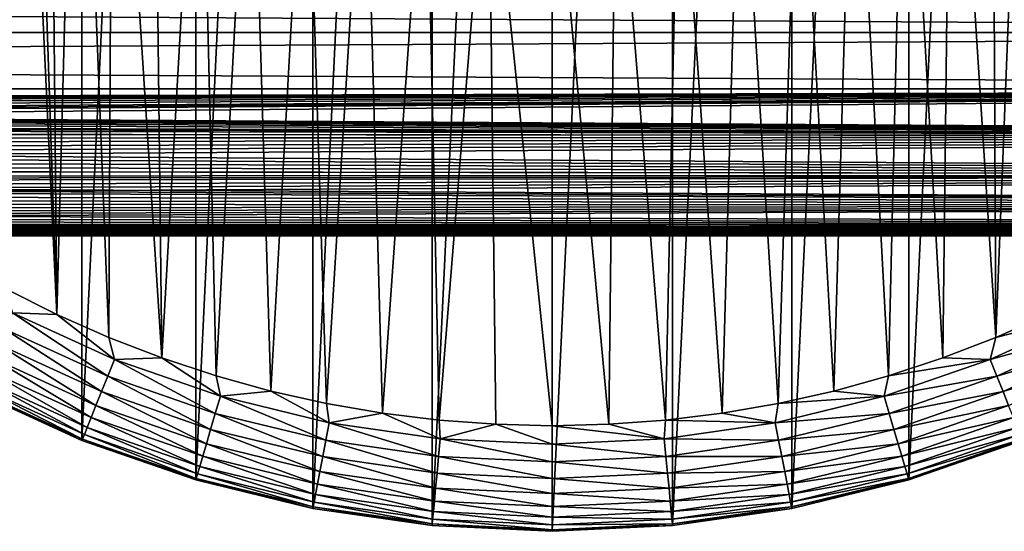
# Model space of a CAD drawing. Header units: millimetres. Extents: x -128 to 173, y -40 to 30.
# Tile 141 of 256: x 64 to 87, y -30 to -18. Entities that reach past the tile are written whole.
import ezdxf

# ---------------------------------------------------------------- set-up
doc = ezdxf.new("R2010")
doc.units = ezdxf.units.MM
doc.header["$LTSCALE"] = 56.728605
for name, color, linetype in [('235', 7, 'CONTINUOUS'), ('236', 7, 'CONTINUOUS'), ('237', 7, 'CONTINUOUS'), ('238', 7, 'CONTINUOUS'), ('239', 7, 'CONTINUOUS'), ('240', 7, 'CONTINUOUS'), ('4', 7, 'CONTINUOUS')]:
    doc.layers.add(name, color=color, linetype=linetype)

msp = doc.modelspace()

# ---------------------------------------------------------------- linework, layer by layer
at = {"layer": '235', "color": 7, "linetype": 'CONTINUOUS'}
for points in [[(63.545, -24.257, -67.8), (64.751, -24.864, -67.8), (63.698, -2.257, -67.8), (63.545, -24.257, -67.8)], [(63.698, -2.257, -67.8), (64.751, -24.864, -67.8), (64.046, -3.728, -67.8), (63.698, -2.257, -67.8)], [(64.046, -3.728, -67.8), (64.751, -24.864, -67.8), (64.563, -5.149, -67.8), (64.046, -3.728, -67.8)], [(64.563, -5.149, -67.8), (64.751, -24.864, -67.8), (65.242, -6.5, -67.8), (64.563, -5.149, -67.8)], [(64.751, -24.864, -67.8), (65.985, -25.41, -67.8), (65.242, -6.5, -67.8), (64.751, -24.864, -67.8)], [(65.242, -6.5, -67.8), (65.985, -25.41, -67.8), (66.072, -7.763, -67.8), (65.242, -6.5, -67.8)], [(86.928, -7.763, -67.8), (87.015, -25.41, -67.8), (87.758, -6.5, -67.8), (86.928, -7.763, -67.8)], [(87.015, -25.41, -67.8), (88.249, -24.864, -67.8), (87.758, -6.5, -67.8), (87.015, -25.41, -67.8)], [(65.985, -25.41, -67.8), (67.245, -25.896, -67.8), (66.072, -7.763, -67.8), (65.985, -25.41, -67.8)], [(66.072, -7.763, -67.8), (67.245, -25.896, -67.8), (67.044, -8.921, -67.8), (66.072, -7.763, -67.8)], [(85.956, -8.921, -67.8), (87.015, -25.41, -67.8), (86.928, -7.763, -67.8), (85.956, -8.921, -67.8)], [(67.044, -8.921, -67.8), (67.245, -25.896, -67.8), (68.144, -9.959, -67.8), (67.044, -8.921, -67.8)], [(84.856, -9.959, -67.8), (85.755, -25.896, -67.8), (85.956, -8.921, -67.8), (84.856, -9.959, -67.8)], [(85.755, -25.896, -67.8), (87.015, -25.41, -67.8), (85.956, -8.921, -67.8), (85.755, -25.896, -67.8)], [(67.245, -25.896, -67.8), (68.527, -26.319, -67.8), (68.144, -9.959, -67.8), (67.245, -25.896, -67.8)], [(68.144, -9.959, -67.8), (68.527, -26.319, -67.8), (69.356, -10.861, -67.8), (68.144, -9.959, -67.8)], [(83.644, -10.861, -67.8), (84.473, -26.319, -67.8), (84.856, -9.959, -67.8), (83.644, -10.861, -67.8)], [(84.473, -26.319, -67.8), (85.755, -25.896, -67.8), (84.856, -9.959, -67.8), (84.473, -26.319, -67.8)], [(68.527, -26.319, -67.8), (69.828, -26.678, -67.8), (69.356, -10.861, -67.8), (68.527, -26.319, -67.8)], [(69.356, -10.861, -67.8), (69.828, -26.678, -67.8), (70.666, -11.617, -67.8), (69.356, -10.861, -67.8)], [(82.334, -11.617, -67.8), (83.172, -26.678, -67.8), (83.644, -10.861, -67.8), (82.334, -11.617, -67.8)], [(83.172, -26.678, -67.8), (84.473, -26.319, -67.8), (83.644, -10.861, -67.8), (83.172, -26.678, -67.8)], [(69.828, -26.678, -67.8), (71.147, -26.974, -67.8), (70.666, -11.617, -67.8), (69.828, -26.678, -67.8)], [(70.666, -11.617, -67.8), (71.147, -26.974, -67.8), (72.054, -12.216, -67.8), (70.666, -11.617, -67.8)], [(80.946, -12.216, -67.8), (81.853, -26.974, -67.8), (82.334, -11.617, -67.8), (80.946, -12.216, -67.8)], [(81.853, -26.974, -67.8), (83.172, -26.678, -67.8), (82.334, -11.617, -67.8), (81.853, -26.974, -67.8)], [(71.147, -26.974, -67.8), (72.477, -27.204, -67.8), (72.054, -12.216, -67.8), (71.147, -26.974, -67.8)], [(72.054, -12.216, -67.8), (72.477, -27.204, -67.8), (73.502, -12.65, -67.8), (72.054, -12.216, -67.8)], [(79.498, -12.65, -67.8), (80.523, -27.204, -67.8), (80.946, -12.216, -67.8), (79.498, -12.65, -67.8)], [(80.523, -27.204, -67.8), (81.853, -26.974, -67.8), (80.946, -12.216, -67.8), (80.523, -27.204, -67.8)], [(72.477, -27.204, -67.8), (73.816, -27.369, -67.8), (73.502, -12.65, -67.8), (72.477, -27.204, -67.8)], [(73.502, -12.65, -67.8), (73.816, -27.369, -67.8), (74.991, -12.912, -67.8), (73.502, -12.65, -67.8)], [(78.009, -12.912, -67.8), (79.184, -27.369, -67.8), (79.498, -12.65, -67.8), (78.009, -12.912, -67.8)], [(79.184, -27.369, -67.8), (80.523, -27.204, -67.8), (79.498, -12.65, -67.8), (79.184, -27.369, -67.8)], [(73.816, -27.369, -67.8), (75.158, -27.467, -67.8), (74.991, -12.912, -67.8), (73.816, -27.369, -67.8)], [(75.158, -27.467, -67.8), (76.5, -27.5, -67.8), (74.991, -12.912, -67.8), (75.158, -27.467, -67.8)], [(76.5, -27.5, -67.8), (76.5, -13, -67.8), (74.991, -12.912, -67.8), (76.5, -27.5, -67.8)], [(76.5, -13, -67.8), (77.842, -27.467, -67.8), (78.009, -12.912, -67.8), (76.5, -13, -67.8)], [(76.5, -27.5, -67.8), (77.842, -27.467, -67.8), (76.5, -13, -67.8), (76.5, -27.5, -67.8)], [(77.842, -27.467, -67.8), (79.184, -27.369, -67.8), (78.009, -12.912, -67.8), (77.842, -27.467, -67.8)]]:
    msp.add_3dface(points, dxfattribs=at)
at = {"layer": '236', "color": 7, "linetype": 'CONTINUOUS'}
for points in [[(73.648, 29.864, -78.8), (76.5, 30, -78.8), (73.648, -29.864, -78.8), (73.648, 29.864, -78.8)], [(73.648, -29.864, -78.8), (76.5, 30, -78.8), (76.5, -30, -78.8), (73.648, -29.864, -78.8)], [(76.5, -30, -78.8), (76.5, 30, -78.8), (79.352, 29.864, -78.8), (76.5, -30, -78.8)], [(70.822, 29.458, -78.8), (73.648, 29.864, -78.8), (70.822, -29.458, -78.8), (70.822, 29.458, -78.8)], [(70.822, -29.458, -78.8), (73.648, 29.864, -78.8), (73.648, -29.864, -78.8), (70.822, -29.458, -78.8)], [(79.352, -29.864, -78.8), (76.5, -30, -78.8), (79.352, 29.864, -78.8), (79.352, -29.864, -78.8)], [(82.178, 29.458, -78.8), (79.352, -29.864, -78.8), (79.352, 29.864, -78.8), (82.178, 29.458, -78.8)], [(68.048, 28.785, -78.8), (70.822, 29.458, -78.8), (68.048, -28.785, -78.8), (68.048, 28.785, -78.8)], [(68.048, -28.785, -78.8), (70.822, 29.458, -78.8), (70.822, -29.458, -78.8), (68.048, -28.785, -78.8)], [(82.178, -29.458, -78.8), (79.352, -29.864, -78.8), (82.178, 29.458, -78.8), (82.178, -29.458, -78.8)], [(84.952, 28.785, -78.8), (82.178, -29.458, -78.8), (82.178, 29.458, -78.8), (84.952, 28.785, -78.8)], [(65.35, 27.851, -78.8), (68.048, 28.785, -78.8), (65.35, -27.851, -78.8), (65.35, 27.851, -78.8)], [(65.35, -27.851, -78.8), (68.048, 28.785, -78.8), (68.048, -28.785, -78.8), (65.35, -27.851, -78.8)], [(84.952, -28.785, -78.8), (82.178, -29.458, -78.8), (84.952, 28.785, -78.8), (84.952, -28.785, -78.8)], [(87.65, 27.851, -78.8), (84.952, -28.785, -78.8), (84.952, 28.785, -78.8), (87.65, 27.851, -78.8)], [(62.753, 26.665, -78.8), (65.35, 27.851, -78.8), (62.753, -26.665, -78.8), (62.753, 26.665, -78.8)], [(62.753, -26.665, -78.8), (65.35, 27.851, -78.8), (65.35, -27.851, -78.8), (62.753, -26.665, -78.8)], [(87.65, -27.851, -78.8), (84.952, -28.785, -78.8), (87.65, 27.851, -78.8), (87.65, -27.851, -78.8)]]:
    msp.add_3dface(points, dxfattribs=at)
at = {"layer": '237', "color": 7, "linetype": 'CONTINUOUS'}
for points in [[(84.952, -28.785, -78.8), (87.65, -27.851, -78.8), (84.952, -28.785, -70.3), (84.952, -28.785, -78.8)], [(84.952, -28.785, -70.3), (87.65, -27.851, -78.8), (87.65, -27.851, -70.3), (84.952, -28.785, -70.3)], [(82.178, -29.458, -78.8), (84.952, -28.785, -78.8), (82.178, -29.458, -70.3), (82.178, -29.458, -78.8)], [(82.178, -29.458, -70.3), (84.952, -28.785, -78.8), (84.952, -28.785, -70.3), (82.178, -29.458, -70.3)], [(79.352, -29.864, -78.8), (82.178, -29.458, -78.8), (79.352, -29.864, -70.3), (79.352, -29.864, -78.8)], [(79.352, -29.864, -70.3), (82.178, -29.458, -78.8), (82.178, -29.458, -70.3), (79.352, -29.864, -70.3)], [(76.5, -30, -78.8), (79.352, -29.864, -78.8), (76.5, -30, -70.3), (76.5, -30, -78.8)], [(76.5, -30, -70.3), (79.352, -29.864, -78.8), (79.352, -29.864, -70.3), (76.5, -30, -70.3)]]:
    msp.add_3dface(points, dxfattribs=at)
at = {"layer": '238', "color": 7, "linetype": 'CONTINUOUS'}
for points in [[(62.753, -26.665, -78.8), (65.35, -27.851, -78.8), (62.753, -26.665, -70.3), (62.753, -26.665, -78.8)], [(62.753, -26.665, -70.3), (65.35, -27.851, -78.8), (65.35, -27.851, -70.3), (62.753, -26.665, -70.3)], [(65.35, -27.851, -78.8), (68.048, -28.785, -78.8), (65.35, -27.851, -70.3), (65.35, -27.851, -78.8)], [(65.35, -27.851, -70.3), (68.048, -28.785, -78.8), (68.048, -28.785, -70.3), (65.35, -27.851, -70.3)], [(68.048, -28.785, -78.8), (70.822, -29.458, -78.8), (68.048, -28.785, -70.3), (68.048, -28.785, -78.8)], [(68.048, -28.785, -70.3), (70.822, -29.458, -78.8), (70.822, -29.458, -70.3), (68.048, -28.785, -70.3)], [(70.822, -29.458, -78.8), (73.648, -29.864, -78.8), (70.822, -29.458, -70.3), (70.822, -29.458, -78.8)], [(70.822, -29.458, -70.3), (73.648, -29.864, -78.8), (73.648, -29.864, -70.3), (70.822, -29.458, -70.3)], [(73.648, -29.864, -78.8), (76.5, -30, -78.8), (73.648, -29.864, -70.3), (73.648, -29.864, -78.8)], [(76.5, -30, -78.8), (76.5, -30, -70.3), (73.648, -29.864, -70.3), (76.5, -30, -78.8)]]:
    msp.add_3dface(points, dxfattribs=at)
at = {"layer": '239', "color": 7, "linetype": 'CONTINUOUS'}
for points in [[(64.751, -24.864, -67.8), (63.545, -24.257, -67.8), (63.7, -24.829, -67.838), (64.751, -24.864, -67.8)], [(65.961, -26.324, -67.951), (63.7, -24.829, -67.838), (63.507, -25.203, -67.951), (65.961, -26.324, -67.951)], [(66.118, -25.933, -67.838), (64.751, -24.864, -67.8), (63.7, -24.829, -67.838), (66.118, -25.933, -67.838)], [(66.118, -25.933, -67.838), (63.7, -24.829, -67.838), (65.961, -26.324, -67.951), (66.118, -25.933, -67.838)], [(65.985, -25.41, -67.8), (64.751, -24.864, -67.8), (66.118, -25.933, -67.838), (65.985, -25.41, -67.8)], [(65.814, -26.691, -68.135), (63.507, -25.203, -67.951), (63.326, -25.555, -68.135), (65.814, -26.691, -68.135)], [(65.961, -26.324, -67.951), (63.507, -25.203, -67.951), (65.814, -26.691, -68.135), (65.961, -26.324, -67.951)], [(67.245, -25.896, -67.8), (65.985, -25.41, -67.8), (66.118, -25.933, -67.838), (67.245, -25.896, -67.8)], [(65.682, -27.023, -68.386), (63.326, -25.555, -68.135), (63.162, -25.872, -68.386), (65.682, -27.023, -68.386)], [(65.814, -26.691, -68.135), (63.326, -25.555, -68.135), (65.682, -27.023, -68.386), (65.814, -26.691, -68.135)], [(65.567, -27.309, -68.694), (63.162, -25.872, -68.386), (63.021, -26.146, -68.694), (65.567, -27.309, -68.694)], [(65.682, -27.023, -68.386), (63.162, -25.872, -68.386), (65.567, -27.309, -68.694), (65.682, -27.023, -68.386)], [(68.63, -26.803, -67.838), (67.245, -25.896, -67.8), (66.118, -25.933, -67.838), (68.63, -26.803, -67.838)], [(68.527, -26.319, -67.8), (67.245, -25.896, -67.8), (68.63, -26.803, -67.838), (68.527, -26.319, -67.8)], [(68.511, -27.207, -67.951), (66.118, -25.933, -67.838), (65.961, -26.324, -67.951), (68.511, -27.207, -67.951)], [(68.63, -26.803, -67.838), (66.118, -25.933, -67.838), (68.511, -27.207, -67.951), (68.63, -26.803, -67.838)], [(65.406, -27.712, -69.447), (62.906, -26.368, -69.052), (62.822, -26.532, -69.447), (65.406, -27.712, -69.447)], [(65.474, -27.541, -69.052), (63.021, -26.146, -68.694), (62.906, -26.368, -69.052), (65.474, -27.541, -69.052)], [(65.474, -27.541, -69.052), (62.906, -26.368, -69.052), (65.406, -27.712, -69.447), (65.474, -27.541, -69.052)], [(65.567, -27.309, -68.694), (63.021, -26.146, -68.694), (65.474, -27.541, -69.052), (65.567, -27.309, -68.694)], [(68.4, -27.586, -68.135), (65.961, -26.324, -67.951), (65.814, -26.691, -68.135), (68.4, -27.586, -68.135)], [(68.511, -27.207, -67.951), (65.961, -26.324, -67.951), (68.4, -27.586, -68.135), (68.511, -27.207, -67.951)], [(69.828, -26.678, -67.8), (68.527, -26.319, -67.8), (68.63, -26.803, -67.838), (69.828, -26.678, -67.8)], [(65.364, -27.816, -69.869), (62.822, -26.532, -69.447), (62.77, -26.632, -69.869), (65.364, -27.816, -69.869)], [(65.406, -27.712, -69.447), (62.822, -26.532, -69.447), (65.364, -27.816, -69.869), (65.406, -27.712, -69.447)], [(62.753, -26.665, -70.3), (65.35, -27.851, -70.3), (62.77, -26.632, -69.869), (62.753, -26.665, -70.3)], [(65.35, -27.851, -70.3), (65.364, -27.816, -69.869), (62.77, -26.632, -69.869), (65.35, -27.851, -70.3)], [(68.299, -27.929, -68.386), (65.814, -26.691, -68.135), (65.682, -27.023, -68.386), (68.299, -27.929, -68.386)], [(68.4, -27.586, -68.135), (65.814, -26.691, -68.135), (68.299, -27.929, -68.386), (68.4, -27.586, -68.135)], [(71.134, -27.843, -67.951), (68.63, -26.803, -67.838), (68.511, -27.207, -67.951), (71.134, -27.843, -67.951)], [(71.213, -27.429, -67.838), (69.828, -26.678, -67.8), (68.63, -26.803, -67.838), (71.213, -27.429, -67.838)], [(71.213, -27.429, -67.838), (68.63, -26.803, -67.838), (71.134, -27.843, -67.951), (71.213, -27.429, -67.838)], [(71.147, -26.974, -67.8), (69.828, -26.678, -67.8), (71.213, -27.429, -67.838), (71.147, -26.974, -67.8)], [(68.212, -28.225, -68.694), (65.682, -27.023, -68.386), (65.567, -27.309, -68.694), (68.212, -28.225, -68.694)], [(68.299, -27.929, -68.386), (65.682, -27.023, -68.386), (68.212, -28.225, -68.694), (68.299, -27.929, -68.386)], [(72.477, -27.204, -67.8), (71.147, -26.974, -67.8), (71.213, -27.429, -67.838), (72.477, -27.204, -67.8)], [(68.142, -28.464, -69.052), (65.567, -27.309, -68.694), (65.474, -27.541, -69.052), (68.142, -28.464, -69.052)], [(68.212, -28.225, -68.694), (65.567, -27.309, -68.694), (68.142, -28.464, -69.052), (68.212, -28.225, -68.694)], [(71.059, -28.231, -68.135), (68.511, -27.207, -67.951), (68.4, -27.586, -68.135), (71.059, -28.231, -68.135)], [(71.134, -27.843, -67.951), (68.511, -27.207, -67.951), (71.059, -28.231, -68.135), (71.134, -27.843, -67.951)], [(73.845, -27.808, -67.838), (72.477, -27.204, -67.8), (71.213, -27.429, -67.838), (73.845, -27.808, -67.838)], [(73.816, -27.369, -67.8), (72.477, -27.204, -67.8), (73.845, -27.808, -67.838), (73.816, -27.369, -67.8)], [(68.09, -28.641, -69.447), (65.474, -27.541, -69.052), (65.406, -27.712, -69.447), (68.09, -28.641, -69.447)], [(68.142, -28.464, -69.052), (65.474, -27.541, -69.052), (68.09, -28.641, -69.447), (68.142, -28.464, -69.052)], [(73.805, -28.227, -67.951), (71.213, -27.429, -67.838), (71.134, -27.843, -67.951), (73.805, -28.227, -67.951)], [(73.845, -27.808, -67.838), (71.213, -27.429, -67.838), (73.805, -28.227, -67.951), (73.845, -27.808, -67.838)], [(75.158, -27.467, -67.8), (73.816, -27.369, -67.8), (73.845, -27.808, -67.838), (75.158, -27.467, -67.8)], [(76.5, -27.934, -67.838), (75.158, -27.467, -67.8), (73.845, -27.808, -67.838), (76.5, -27.934, -67.838)], [(76.5, -27.5, -67.8), (75.158, -27.467, -67.8), (76.5, -27.934, -67.838), (76.5, -27.5, -67.8)], [(68.059, -28.749, -69.869), (65.406, -27.712, -69.447), (65.364, -27.816, -69.869), (68.059, -28.749, -69.869)], [(68.09, -28.641, -69.447), (65.406, -27.712, -69.447), (68.059, -28.749, -69.869), (68.09, -28.641, -69.447)], [(70.991, -28.582, -68.386), (68.4, -27.586, -68.135), (68.299, -27.929, -68.386), (70.991, -28.582, -68.386)], [(71.059, -28.231, -68.135), (68.4, -27.586, -68.135), (70.991, -28.582, -68.386), (71.059, -28.231, -68.135)], [(65.35, -27.851, -70.3), (68.048, -28.785, -70.3), (65.364, -27.816, -69.869), (65.35, -27.851, -70.3)], [(68.048, -28.785, -70.3), (68.059, -28.749, -69.869), (65.364, -27.816, -69.869), (68.048, -28.785, -70.3)], [(70.933, -28.885, -68.694), (68.299, -27.929, -68.386), (68.212, -28.225, -68.694), (70.933, -28.885, -68.694)], [(70.991, -28.582, -68.386), (68.299, -27.929, -68.386), (70.933, -28.885, -68.694), (70.991, -28.582, -68.386)], [(73.767, -28.621, -68.135), (71.134, -27.843, -67.951), (71.059, -28.231, -68.135), (73.767, -28.621, -68.135)], [(73.805, -28.227, -67.951), (71.134, -27.843, -67.951), (73.767, -28.621, -68.135), (73.805, -28.227, -67.951)], [(76.5, -28.355, -67.951), (73.845, -27.808, -67.838), (73.805, -28.227, -67.951), (76.5, -28.355, -67.951)], [(76.5, -27.934, -67.838), (73.845, -27.808, -67.838), (76.5, -28.355, -67.951), (76.5, -27.934, -67.838)], [(70.886, -29.13, -69.052), (68.212, -28.225, -68.694), (68.142, -28.464, -69.052), (70.886, -29.13, -69.052)], [(70.933, -28.885, -68.694), (68.212, -28.225, -68.694), (70.886, -29.13, -69.052), (70.933, -28.885, -68.694)], [(73.733, -28.976, -68.386), (71.059, -28.231, -68.135), (70.991, -28.582, -68.386), (73.733, -28.976, -68.386)], [(73.767, -28.621, -68.135), (71.059, -28.231, -68.135), (73.733, -28.976, -68.386), (73.767, -28.621, -68.135)], [(76.5, -28.751, -68.135), (73.805, -28.227, -67.951), (73.767, -28.621, -68.135), (76.5, -28.751, -68.135)], [(76.5, -28.355, -67.951), (73.805, -28.227, -67.951), (76.5, -28.751, -68.135), (76.5, -28.355, -67.951)], [(70.851, -29.311, -69.447), (68.142, -28.464, -69.052), (68.09, -28.641, -69.447), (70.851, -29.311, -69.447)], [(70.886, -29.13, -69.052), (68.142, -28.464, -69.052), (70.851, -29.311, -69.447), (70.886, -29.13, -69.052)], [(70.83, -29.421, -69.869), (68.09, -28.641, -69.447), (68.059, -28.749, -69.869), (70.83, -29.421, -69.869)], [(70.851, -29.311, -69.447), (68.09, -28.641, -69.447), (70.83, -29.421, -69.869), (70.851, -29.311, -69.447)], [(73.704, -29.283, -68.694), (70.991, -28.582, -68.386), (70.933, -28.885, -68.694), (73.704, -29.283, -68.694)], [(73.733, -28.976, -68.386), (70.991, -28.582, -68.386), (73.704, -29.283, -68.694), (73.733, -28.976, -68.386)], [(76.5, -29.108, -68.386), (73.767, -28.621, -68.135), (73.733, -28.976, -68.386), (76.5, -29.108, -68.386)], [(76.5, -28.751, -68.135), (73.767, -28.621, -68.135), (76.5, -29.108, -68.386), (76.5, -28.751, -68.135)], [(68.048, -28.785, -70.3), (70.822, -29.458, -70.3), (68.059, -28.749, -69.869), (68.048, -28.785, -70.3)], [(70.822, -29.458, -70.3), (70.83, -29.421, -69.869), (68.059, -28.749, -69.869), (70.822, -29.458, -70.3)], [(73.68, -29.532, -69.052), (70.933, -28.885, -68.694), (70.886, -29.13, -69.052), (73.68, -29.532, -69.052)], [(73.704, -29.283, -68.694), (70.933, -28.885, -68.694), (73.68, -29.532, -69.052), (73.704, -29.283, -68.694)], [(73.663, -29.715, -69.447), (70.886, -29.13, -69.052), (70.851, -29.311, -69.447), (73.663, -29.715, -69.447)], [(73.68, -29.532, -69.052), (70.886, -29.13, -69.052), (73.663, -29.715, -69.447), (73.68, -29.532, -69.052)], [(76.5, -29.416, -68.694), (73.733, -28.976, -68.386), (73.704, -29.283, -68.694), (76.5, -29.416, -68.694)], [(76.5, -29.108, -68.386), (73.733, -28.976, -68.386), (76.5, -29.416, -68.694), (76.5, -29.108, -68.386)], [(73.652, -29.827, -69.869), (70.851, -29.311, -69.447), (70.83, -29.421, -69.869), (73.652, -29.827, -69.869)], [(73.663, -29.715, -69.447), (70.851, -29.311, -69.447), (73.652, -29.827, -69.869), (73.663, -29.715, -69.447)], [(76.5, -29.666, -69.052), (73.704, -29.283, -68.694), (73.68, -29.532, -69.052), (76.5, -29.666, -69.052)], [(76.5, -29.416, -68.694), (73.704, -29.283, -68.694), (76.5, -29.666, -69.052), (76.5, -29.416, -68.694)], [(70.822, -29.458, -70.3), (73.648, -29.864, -70.3), (70.83, -29.421, -69.869), (70.822, -29.458, -70.3)], [(73.648, -29.864, -70.3), (73.652, -29.827, -69.869), (70.83, -29.421, -69.869), (73.648, -29.864, -70.3)], [(76.5, -29.85, -69.447), (73.68, -29.532, -69.052), (73.663, -29.715, -69.447), (76.5, -29.85, -69.447)], [(76.5, -29.666, -69.052), (73.68, -29.532, -69.052), (76.5, -29.85, -69.447), (76.5, -29.666, -69.052)], [(73.648, -29.864, -70.3), (76.5, -30, -70.3), (73.652, -29.827, -69.869), (73.648, -29.864, -70.3)], [(76.5, -29.963, -69.869), (73.663, -29.715, -69.447), (73.652, -29.827, -69.869), (76.5, -29.963, -69.869)], [(76.5, -30, -70.3), (76.5, -29.963, -69.869), (73.652, -29.827, -69.869), (76.5, -30, -70.3)], [(76.5, -29.85, -69.447), (73.663, -29.715, -69.447), (76.5, -29.963, -69.869), (76.5, -29.85, -69.447)]]:
    msp.add_3dface(points, dxfattribs=at)
at = {"layer": '240', "color": 7, "linetype": 'CONTINUOUS'}
for points in [[(89.3, -24.829, -67.838), (87.015, -25.41, -67.8), (86.882, -25.933, -67.838), (89.3, -24.829, -67.838)], [(89.3, -24.829, -67.838), (86.882, -25.933, -67.838), (89.493, -25.203, -67.951), (89.3, -24.829, -67.838)], [(88.249, -24.864, -67.8), (87.015, -25.41, -67.8), (89.3, -24.829, -67.838), (88.249, -24.864, -67.8)], [(89.493, -25.203, -67.951), (86.882, -25.933, -67.838), (87.039, -26.324, -67.951), (89.493, -25.203, -67.951)], [(89.493, -25.203, -67.951), (87.039, -26.324, -67.951), (89.674, -25.555, -68.135), (89.493, -25.203, -67.951)], [(87.015, -25.41, -67.8), (85.755, -25.896, -67.8), (86.882, -25.933, -67.838), (87.015, -25.41, -67.8)], [(89.674, -25.555, -68.135), (87.039, -26.324, -67.951), (87.186, -26.691, -68.135), (89.674, -25.555, -68.135)], [(89.674, -25.555, -68.135), (87.186, -26.691, -68.135), (89.838, -25.872, -68.386), (89.674, -25.555, -68.135)], [(85.755, -25.896, -67.8), (84.473, -26.319, -67.8), (86.882, -25.933, -67.838), (85.755, -25.896, -67.8)], [(89.838, -25.872, -68.386), (87.186, -26.691, -68.135), (87.318, -27.023, -68.386), (89.838, -25.872, -68.386)], [(86.882, -25.933, -67.838), (84.473, -26.319, -67.8), (84.37, -26.803, -67.838), (86.882, -25.933, -67.838)], [(86.882, -25.933, -67.838), (84.37, -26.803, -67.838), (87.039, -26.324, -67.951), (86.882, -25.933, -67.838)], [(84.473, -26.319, -67.8), (83.172, -26.678, -67.8), (84.37, -26.803, -67.838), (84.473, -26.319, -67.8)], [(87.039, -26.324, -67.951), (84.37, -26.803, -67.838), (84.489, -27.207, -67.951), (87.039, -26.324, -67.951)], [(87.039, -26.324, -67.951), (84.489, -27.207, -67.951), (87.186, -26.691, -68.135), (87.039, -26.324, -67.951)], [(84.37, -26.803, -67.838), (81.853, -26.974, -67.8), (81.787, -27.429, -67.838), (84.37, -26.803, -67.838)], [(84.37, -26.803, -67.838), (81.787, -27.429, -67.838), (84.489, -27.207, -67.951), (84.37, -26.803, -67.838)], [(83.172, -26.678, -67.8), (81.853, -26.974, -67.8), (84.37, -26.803, -67.838), (83.172, -26.678, -67.8)], [(87.186, -26.691, -68.135), (84.489, -27.207, -67.951), (84.6, -27.586, -68.135), (87.186, -26.691, -68.135)], [(87.186, -26.691, -68.135), (84.6, -27.586, -68.135), (87.318, -27.023, -68.386), (87.186, -26.691, -68.135)], [(81.853, -26.974, -67.8), (80.523, -27.204, -67.8), (81.787, -27.429, -67.838), (81.853, -26.974, -67.8)], [(87.318, -27.023, -68.386), (84.6, -27.586, -68.135), (84.701, -27.929, -68.386), (87.318, -27.023, -68.386)], [(87.318, -27.023, -68.386), (84.701, -27.929, -68.386), (87.433, -27.309, -68.694), (87.318, -27.023, -68.386)], [(80.523, -27.204, -67.8), (79.184, -27.369, -67.8), (81.787, -27.429, -67.838), (80.523, -27.204, -67.8)], [(84.489, -27.207, -67.951), (81.787, -27.429, -67.838), (81.866, -27.843, -67.951), (84.489, -27.207, -67.951)], [(84.489, -27.207, -67.951), (81.866, -27.843, -67.951), (84.6, -27.586, -68.135), (84.489, -27.207, -67.951)], [(87.433, -27.309, -68.694), (84.701, -27.929, -68.386), (84.788, -28.225, -68.694), (87.433, -27.309, -68.694)], [(87.433, -27.309, -68.694), (84.788, -28.225, -68.694), (87.526, -27.541, -69.052), (87.433, -27.309, -68.694)], [(77.842, -27.467, -67.8), (76.5, -27.5, -67.8), (79.155, -27.808, -67.838), (77.842, -27.467, -67.8)], [(76.5, -27.5, -67.8), (76.5, -27.934, -67.838), (79.155, -27.808, -67.838), (76.5, -27.5, -67.8)], [(79.184, -27.369, -67.8), (77.842, -27.467, -67.8), (79.155, -27.808, -67.838), (79.184, -27.369, -67.8)], [(81.787, -27.429, -67.838), (79.184, -27.369, -67.8), (79.155, -27.808, -67.838), (81.787, -27.429, -67.838)], [(81.787, -27.429, -67.838), (79.155, -27.808, -67.838), (81.866, -27.843, -67.951), (81.787, -27.429, -67.838)], [(87.526, -27.541, -69.052), (84.788, -28.225, -68.694), (84.858, -28.464, -69.052), (87.526, -27.541, -69.052)], [(87.526, -27.541, -69.052), (84.858, -28.464, -69.052), (87.594, -27.712, -69.447), (87.526, -27.541, -69.052)], [(84.6, -27.586, -68.135), (81.866, -27.843, -67.951), (81.941, -28.231, -68.135), (84.6, -27.586, -68.135)], [(84.6, -27.586, -68.135), (81.941, -28.231, -68.135), (84.701, -27.929, -68.386), (84.6, -27.586, -68.135)], [(87.594, -27.712, -69.447), (84.858, -28.464, -69.052), (84.91, -28.641, -69.447), (87.594, -27.712, -69.447)], [(87.594, -27.712, -69.447), (84.91, -28.641, -69.447), (87.636, -27.816, -69.869), (87.594, -27.712, -69.447)], [(79.155, -27.808, -67.838), (76.5, -27.934, -67.838), (79.195, -28.227, -67.951), (79.155, -27.808, -67.838)], [(76.5, -27.934, -67.838), (76.5, -28.355, -67.951), (79.195, -28.227, -67.951), (76.5, -27.934, -67.838)], [(81.866, -27.843, -67.951), (79.155, -27.808, -67.838), (79.195, -28.227, -67.951), (81.866, -27.843, -67.951)], [(81.866, -27.843, -67.951), (79.195, -28.227, -67.951), (81.941, -28.231, -68.135), (81.866, -27.843, -67.951)], [(84.701, -27.929, -68.386), (81.941, -28.231, -68.135), (82.009, -28.582, -68.386), (84.701, -27.929, -68.386)], [(84.701, -27.929, -68.386), (82.009, -28.582, -68.386), (84.788, -28.225, -68.694), (84.701, -27.929, -68.386)], [(87.636, -27.816, -69.869), (84.91, -28.641, -69.447), (84.941, -28.749, -69.869), (87.636, -27.816, -69.869)], [(87.65, -27.851, -70.3), (87.636, -27.816, -69.869), (84.941, -28.749, -69.869), (87.65, -27.851, -70.3)], [(84.952, -28.785, -70.3), (87.65, -27.851, -70.3), (84.941, -28.749, -69.869), (84.952, -28.785, -70.3)], [(79.195, -28.227, -67.951), (76.5, -28.355, -67.951), (79.233, -28.621, -68.135), (79.195, -28.227, -67.951)], [(81.941, -28.231, -68.135), (79.195, -28.227, -67.951), (79.233, -28.621, -68.135), (81.941, -28.231, -68.135)], [(81.941, -28.231, -68.135), (79.233, -28.621, -68.135), (82.009, -28.582, -68.386), (81.941, -28.231, -68.135)], [(84.788, -28.225, -68.694), (82.009, -28.582, -68.386), (82.067, -28.885, -68.694), (84.788, -28.225, -68.694)], [(84.788, -28.225, -68.694), (82.067, -28.885, -68.694), (84.858, -28.464, -69.052), (84.788, -28.225, -68.694)], [(76.5, -28.355, -67.951), (76.5, -28.751, -68.135), (79.233, -28.621, -68.135), (76.5, -28.355, -67.951)], [(84.858, -28.464, -69.052), (82.067, -28.885, -68.694), (82.114, -29.13, -69.052), (84.858, -28.464, -69.052)], [(84.858, -28.464, -69.052), (82.114, -29.13, -69.052), (84.91, -28.641, -69.447), (84.858, -28.464, -69.052)], [(79.233, -28.621, -68.135), (76.5, -28.751, -68.135), (79.267, -28.976, -68.386), (79.233, -28.621, -68.135)], [(82.009, -28.582, -68.386), (79.233, -28.621, -68.135), (79.267, -28.976, -68.386), (82.009, -28.582, -68.386)], [(82.009, -28.582, -68.386), (79.267, -28.976, -68.386), (82.067, -28.885, -68.694), (82.009, -28.582, -68.386)], [(84.91, -28.641, -69.447), (82.114, -29.13, -69.052), (82.149, -29.311, -69.447), (84.91, -28.641, -69.447)], [(84.91, -28.641, -69.447), (82.149, -29.311, -69.447), (84.941, -28.749, -69.869), (84.91, -28.641, -69.447)], [(76.5, -28.751, -68.135), (76.5, -29.108, -68.386), (79.267, -28.976, -68.386), (76.5, -28.751, -68.135)], [(82.067, -28.885, -68.694), (79.267, -28.976, -68.386), (79.296, -29.283, -68.694), (82.067, -28.885, -68.694)], [(82.067, -28.885, -68.694), (79.296, -29.283, -68.694), (82.114, -29.13, -69.052), (82.067, -28.885, -68.694)], [(84.941, -28.749, -69.869), (82.149, -29.311, -69.447), (82.17, -29.421, -69.869), (84.941, -28.749, -69.869)], [(84.952, -28.785, -70.3), (84.941, -28.749, -69.869), (82.17, -29.421, -69.869), (84.952, -28.785, -70.3)], [(82.178, -29.458, -70.3), (84.952, -28.785, -70.3), (82.17, -29.421, -69.869), (82.178, -29.458, -70.3)], [(79.267, -28.976, -68.386), (76.5, -29.108, -68.386), (79.296, -29.283, -68.694), (79.267, -28.976, -68.386)], [(76.5, -29.108, -68.386), (76.5, -29.416, -68.694), (79.296, -29.283, -68.694), (76.5, -29.108, -68.386)], [(82.114, -29.13, -69.052), (79.296, -29.283, -68.694), (79.32, -29.532, -69.052), (82.114, -29.13, -69.052)], [(82.114, -29.13, -69.052), (79.32, -29.532, -69.052), (82.149, -29.311, -69.447), (82.114, -29.13, -69.052)], [(79.296, -29.283, -68.694), (76.5, -29.416, -68.694), (79.32, -29.532, -69.052), (79.296, -29.283, -68.694)], [(82.149, -29.311, -69.447), (79.32, -29.532, -69.052), (79.337, -29.715, -69.447), (82.149, -29.311, -69.447)], [(82.149, -29.311, -69.447), (79.337, -29.715, -69.447), (82.17, -29.421, -69.869), (82.149, -29.311, -69.447)], [(76.5, -29.416, -68.694), (76.5, -29.666, -69.052), (79.32, -29.532, -69.052), (76.5, -29.416, -68.694)], [(79.32, -29.532, -69.052), (76.5, -29.666, -69.052), (79.337, -29.715, -69.447), (79.32, -29.532, -69.052)], [(82.17, -29.421, -69.869), (79.337, -29.715, -69.447), (79.348, -29.827, -69.869), (82.17, -29.421, -69.869)], [(82.178, -29.458, -70.3), (82.17, -29.421, -69.869), (79.348, -29.827, -69.869), (82.178, -29.458, -70.3)], [(79.352, -29.864, -70.3), (82.178, -29.458, -70.3), (79.348, -29.827, -69.869), (79.352, -29.864, -70.3)], [(76.5, -29.666, -69.052), (76.5, -29.85, -69.447), (79.337, -29.715, -69.447), (76.5, -29.666, -69.052)], [(79.337, -29.715, -69.447), (76.5, -29.85, -69.447), (79.348, -29.827, -69.869), (79.337, -29.715, -69.447)], [(76.5, -29.963, -69.869), (79.352, -29.864, -70.3), (79.348, -29.827, -69.869), (76.5, -29.963, -69.869)], [(76.5, -29.85, -69.447), (76.5, -29.963, -69.869), (79.348, -29.827, -69.869), (76.5, -29.85, -69.447)], [(76.5, -30, -70.3), (79.352, -29.864, -70.3), (76.5, -29.963, -69.869), (76.5, -30, -70.3)]]:
    msp.add_3dface(points, dxfattribs=at)
at = {"layer": '4', "color": 7, "linetype": 'CONTINUOUS'}
for points in [[(127.5, -18.188, 14.078), (127.5, -16.67, 15.846), (-127.5, -18.188, 14.078), (127.5, -18.188, 14.078)], [(-127.5, -18.188, 14.078), (127.5, -16.67, 15.846), (-127.5, -16.67, 15.846), (-127.5, -18.188, 14.078)], [(127.5, -16.67, -15.846), (127.5, -18.188, -14.078), (-127.5, -16.67, -15.846), (127.5, -16.67, -15.846)], [(-127.5, -16.67, -15.846), (127.5, -18.188, -14.078), (-127.5, -18.188, -14.078), (-127.5, -16.67, -15.846)], [(127.5, -19.519, 12.166), (127.5, -18.188, 14.078), (-127.5, -19.519, 12.166), (127.5, -19.519, 12.166)], [(-127.5, -19.519, 12.166), (127.5, -18.188, 14.078), (-127.5, -18.188, 14.078), (-127.5, -19.519, 12.166)], [(127.5, -18.188, -14.078), (127.5, -19.519, -12.166), (-127.5, -18.188, -14.078), (127.5, -18.188, -14.078)], [(-127.5, -18.188, -14.078), (127.5, -19.519, -12.166), (-127.5, -19.519, -12.166), (-127.5, -18.188, -14.078)], [(127.5, -19.519, 12.166), (-127.5, -19.519, 12.166), (-0.009, -19.848, 11.622), (127.5, -19.519, 12.166)], [(-127.5, -19.519, -12.166), (127.5, -19.519, -12.166), (0.009, -19.848, -11.622), (-127.5, -19.519, -12.166)], [(0.615, -19.857, 11.607), (127.5, -19.519, 12.166), (-0.009, -19.848, 11.622), (0.615, -19.857, 11.607)], [(127.5, -19.519, -12.166), (127.5, -20.65, -10.129), (0.009, -19.848, -11.622), (127.5, -19.519, -12.166)], [(1.24, -19.884, 11.56), (127.5, -19.519, 12.166), (0.615, -19.857, 11.607), (1.24, -19.884, 11.56)], [(1.863, -19.929, 11.483), (127.5, -19.519, 12.166), (1.24, -19.884, 11.56), (1.863, -19.929, 11.483)], [(2.486, -19.992, 11.373), (127.5, -19.519, 12.166), (1.863, -19.929, 11.483), (2.486, -19.992, 11.373)], [(3.11, -20.072, 11.229), (127.5, -19.519, 12.166), (2.486, -19.992, 11.373), (3.11, -20.072, 11.229)], [(3.733, -20.171, 11.052), (127.5, -19.519, 12.166), (3.11, -20.072, 11.229), (3.733, -20.171, 11.052)], [(4.351, -20.285, 10.84), (127.5, -19.519, 12.166), (3.733, -20.171, 11.052), (4.351, -20.285, 10.84)], [(4.662, -20.349, 10.719), (127.5, -19.519, 12.166), (4.351, -20.285, 10.84), (4.662, -20.349, 10.719)], [(4.964, -20.415, 10.593), (127.5, -19.519, 12.166), (4.662, -20.349, 10.719), (4.964, -20.415, 10.593)], [(5.571, -20.56, 10.309), (127.5, -19.519, 12.166), (4.964, -20.415, 10.593), (5.571, -20.56, 10.309)], [(127.5, -20.65, 10.129), (127.5, -19.519, 12.166), (5.571, -20.56, 10.309), (127.5, -20.65, 10.129)], [(0.009, -19.848, -11.622), (127.5, -20.65, -10.129), (0.632, -19.857, -11.606), (0.009, -19.848, -11.622)], [(0.632, -19.857, -11.606), (127.5, -20.65, -10.129), (1.255, -19.884, -11.559), (0.632, -19.857, -11.606)], [(1.255, -19.884, -11.559), (127.5, -20.65, -10.129), (1.879, -19.93, -11.48), (1.255, -19.884, -11.559)], [(1.879, -19.93, -11.48), (127.5, -20.65, -10.129), (2.504, -19.994, -11.369), (1.879, -19.93, -11.48)], [(2.504, -19.994, -11.369), (127.5, -20.65, -10.129), (3.128, -20.075, -11.225), (2.504, -19.994, -11.369)], [(3.128, -20.075, -11.225), (127.5, -20.65, -10.129), (3.749, -20.173, -11.047), (3.128, -20.075, -11.225)], [(3.749, -20.173, -11.047), (127.5, -20.65, -10.129), (4.366, -20.288, -10.834), (3.749, -20.173, -11.047)], [(4.366, -20.288, -10.834), (127.5, -20.65, -10.129), (4.662, -20.349, -10.719), (4.366, -20.288, -10.834)], [(4.662, -20.349, -10.719), (127.5, -20.65, -10.129), (4.98, -20.419, -10.586), (4.662, -20.349, -10.719)], [(4.98, -20.419, -10.586), (127.5, -20.65, -10.129), (5.586, -20.564, -10.302), (4.98, -20.419, -10.586)], [(6.166, -20.717, 9.99), (127.5, -20.65, 10.129), (5.571, -20.56, 10.309), (6.166, -20.717, 9.99)], [(5.586, -20.564, -10.302), (127.5, -20.65, -10.129), (6.18, -20.721, -9.982), (5.586, -20.564, -10.302)], [(6.747, -20.884, 9.636), (127.5, -20.65, 10.129), (6.166, -20.717, 9.99), (6.747, -20.884, 9.636)], [(127.5, -20.65, -10.129), (127.5, -21.568, -7.988), (6.18, -20.721, -9.982), (127.5, -20.65, -10.129)], [(6.18, -20.721, -9.982), (127.5, -21.568, -7.988), (6.759, -20.888, -9.628), (6.18, -20.721, -9.982)], [(7.309, -21.059, 9.248), (127.5, -20.65, 10.129), (6.747, -20.884, 9.636), (7.309, -21.059, 9.248)], [(7.849, -21.238, 8.828), (127.5, -20.65, 10.129), (7.309, -21.059, 9.248), (7.849, -21.238, 8.828)], [(8.363, -21.419, 8.379), (127.5, -20.65, 10.129), (7.849, -21.238, 8.828), (8.363, -21.419, 8.379)], [(127.5, -21.568, 7.988), (127.5, -20.65, 10.129), (8.363, -21.419, 8.379), (127.5, -21.568, 7.988)], [(6.759, -20.888, -9.628), (127.5, -21.568, -7.988), (7.32, -21.062, -9.24), (6.759, -20.888, -9.628)], [(7.32, -21.062, -9.24), (127.5, -21.568, -7.988), (7.858, -21.242, -8.82), (7.32, -21.062, -9.24)], [(7.858, -21.242, -8.82), (127.5, -21.568, -7.988), (8.371, -21.422, -8.371), (7.858, -21.242, -8.82)], [(8.848, -21.599, 7.904), (127.5, -21.568, 7.988), (8.363, -21.419, 8.379), (8.848, -21.599, 7.904)], [(8.371, -21.422, -8.371), (127.5, -21.568, -7.988), (8.855, -21.602, -7.896), (8.371, -21.422, -8.371)], [(9.069, -21.684, 7.668), (127.5, -21.568, 7.988), (8.848, -21.599, 7.904), (9.069, -21.684, 7.668)], [(127.5, -21.568, -7.988), (127.5, -22.266, -5.765), (8.855, -21.602, -7.896), (127.5, -21.568, -7.988)], [(8.855, -21.602, -7.896), (127.5, -22.266, -5.765), (9.069, -21.684, -7.668), (8.855, -21.602, -7.896)], [(9.301, -21.775, 7.406), (127.5, -21.568, 7.988), (9.069, -21.684, 7.668), (9.301, -21.775, 7.406)], [(9.069, -21.684, -7.668), (127.5, -22.266, -5.765), (9.308, -21.778, -7.398), (9.069, -21.684, -7.668)], [(9.72, -21.944, 6.888), (127.5, -21.568, 7.988), (9.301, -21.775, 7.406), (9.72, -21.944, 6.888)], [(10.105, -22.105, 6.354), (127.5, -21.568, 7.988), (9.72, -21.944, 6.888), (10.105, -22.105, 6.354)], [(10.455, -22.255, 5.806), (127.5, -21.568, 7.988), (10.105, -22.105, 6.354), (10.455, -22.255, 5.806)], [(127.5, -22.266, 5.765), (127.5, -21.568, 7.988), (10.455, -22.255, 5.806), (127.5, -22.266, 5.765)], [(9.308, -21.778, -7.398), (127.5, -22.266, -5.765), (9.727, -21.947, -6.88), (9.308, -21.778, -7.398)], [(9.727, -21.947, -6.88), (127.5, -22.266, -5.765), (10.111, -22.107, -6.346), (9.727, -21.947, -6.88)], [(10.111, -22.107, -6.346), (127.5, -22.266, -5.765), (10.46, -22.257, -5.798), (10.111, -22.107, -6.346)], [(10.769, -22.394, 5.247), (127.5, -22.266, 5.765), (10.455, -22.255, 5.806), (10.769, -22.394, 5.247)], [(10.46, -22.257, -5.798), (127.5, -22.266, -5.765), (10.773, -22.395, -5.239), (10.46, -22.257, -5.798)], [(11.048, -22.519, 4.68), (127.5, -22.266, 5.765), (10.769, -22.394, 5.247), (11.048, -22.519, 4.68)], [(127.5, -22.266, -5.765), (127.5, -22.735, -3.483), (10.773, -22.395, -5.239), (127.5, -22.266, -5.765)], [(10.773, -22.395, -5.239), (127.5, -22.735, -3.483), (11.051, -22.521, -4.672), (10.773, -22.395, -5.239)], [(11.291, -22.631, 4.105), (127.5, -22.266, 5.765), (11.048, -22.519, 4.68), (11.291, -22.631, 4.105)], [(11.501, -22.728, 3.526), (127.5, -22.266, 5.765), (11.291, -22.631, 4.105), (11.501, -22.728, 3.526)], [(127.5, -22.735, 3.483), (127.5, -22.266, 5.765), (11.501, -22.728, 3.526), (127.5, -22.735, 3.483)], [(11.051, -22.521, -4.672), (127.5, -22.735, -3.483), (11.294, -22.632, -4.097), (11.051, -22.521, -4.672)], [(11.294, -22.632, -4.097), (127.5, -22.735, -3.483), (11.503, -22.729, -3.518), (11.294, -22.632, -4.097)], [(11.676, -22.811, 2.943), (127.5, -22.735, 3.483), (11.501, -22.728, 3.526), (11.676, -22.811, 2.943)], [(11.503, -22.729, -3.518), (127.5, -22.735, -3.483), (92.737, -22.771, -3.239), (11.503, -22.729, -3.518)], [(11.678, -22.812, -2.935), (11.503, -22.729, -3.518), (91.702, -22.806, -2.979), (11.678, -22.812, -2.935)], [(91.702, -22.806, -2.979), (11.503, -22.729, -3.518), (92.209, -22.783, -3.152), (91.702, -22.806, -2.979)], [(92.209, -22.783, -3.152), (11.503, -22.729, -3.518), (92.737, -22.771, -3.239), (92.209, -22.783, -3.152)], [(127.5, -22.735, 3.483), (11.676, -22.811, 2.943), (92.733, -22.771, 3.239), (127.5, -22.735, 3.483)], [(92.733, -22.771, 3.239), (11.676, -22.811, 2.943), (92.205, -22.783, 3.151), (92.733, -22.771, 3.239)], [(92.205, -22.783, 3.151), (11.676, -22.811, 2.943), (91.698, -22.806, 2.978), (92.205, -22.783, 3.151)], [(91.698, -22.806, 2.978), (11.676, -22.811, 2.943), (91.225, -22.838, 2.723), (91.698, -22.806, 2.978)], [(11.676, -22.811, 2.943), (11.819, -22.879, 2.358), (91.225, -22.838, 2.723), (11.676, -22.811, 2.943)], [(91.459, -22.821, -2.862), (11.678, -22.812, -2.935), (91.702, -22.806, -2.979), (91.459, -22.821, -2.862)], [(11.821, -22.88, -2.349), (11.678, -22.812, -2.935), (90.801, -22.875, -2.394), (11.821, -22.88, -2.349)], [(90.801, -22.875, -2.394), (11.678, -22.812, -2.935), (91.008, -22.856, -2.568), (90.801, -22.875, -2.394)], [(91.008, -22.856, -2.568), (11.678, -22.812, -2.935), (91.228, -22.838, -2.724), (91.008, -22.856, -2.568)], [(91.228, -22.838, -2.724), (11.678, -22.812, -2.935), (91.459, -22.821, -2.862), (91.228, -22.838, -2.724)], [(91.225, -22.838, 2.723), (11.819, -22.879, 2.358), (91.006, -22.856, 2.566), (91.225, -22.838, 2.723)], [(91.006, -22.856, 2.566), (11.819, -22.879, 2.358), (90.8, -22.875, 2.392), (91.006, -22.856, 2.566)], [(90.8, -22.875, 2.392), (11.819, -22.879, 2.358), (90.609, -22.894, 2.202), (90.8, -22.875, 2.392)], [(90.611, -22.894, -2.203), (11.821, -22.88, -2.349), (90.801, -22.875, -2.394), (90.611, -22.894, -2.203)], [(11.819, -22.879, 2.358), (12.007, -22.97, 1.18), (90.609, -22.894, 2.202), (11.819, -22.879, 2.358)], [(12.008, -22.97, -1.173), (11.821, -22.88, -2.349), (90.141, -22.948, -1.546), (12.008, -22.97, -1.173)], [(90.141, -22.948, -1.546), (11.821, -22.88, -2.349), (90.279, -22.931, -1.777), (90.141, -22.948, -1.546)], [(90.279, -22.931, -1.777), (11.821, -22.88, -2.349), (90.436, -22.913, -1.997), (90.279, -22.931, -1.777)], [(90.436, -22.913, -1.997), (11.821, -22.88, -2.349), (90.611, -22.894, -2.203), (90.436, -22.913, -1.997)], [(90.609, -22.894, 2.202), (12.007, -22.97, 1.18), (90.435, -22.913, 1.996), (90.609, -22.894, 2.202)], [(90.435, -22.913, 1.996), (12.007, -22.97, 1.18), (90.279, -22.931, 1.777), (90.435, -22.913, 1.996)], [(90.279, -22.931, 1.777), (12.007, -22.97, 1.18), (90.141, -22.948, 1.545), (90.279, -22.931, 1.777)], [(90.141, -22.948, 1.545), (12.007, -22.97, 1.18), (89.926, -22.976, 1.054), (90.141, -22.948, 1.545)], [(12.007, -22.97, 1.18), (12.07, -23), (89.926, -22.976, 1.054), (12.007, -22.97, 1.18)], [(89.925, -22.976, -1.053), (12.008, -22.97, -1.173), (90.141, -22.948, -1.546), (89.925, -22.976, -1.053)], [(12.07, -23), (12.008, -22.97, -1.173), (89.75, -23), (12.07, -23)], [(89.75, -23), (12.008, -22.97, -1.173), (89.794, -22.994, -0.534), (89.75, -23)], [(89.794, -22.994, -0.534), (12.008, -22.97, -1.173), (89.925, -22.976, -1.053), (89.794, -22.994, -0.534)], [(89.926, -22.976, 1.054), (12.07, -23), (89.794, -22.994, 0.534), (89.926, -22.976, 1.054)], [(12.07, -23), (89.75, -23), (89.794, -22.994, 0.534), (12.07, -23)]]:
    msp.add_3dface(points, dxfattribs=at)

doc.saveas('drawing.dxf')
